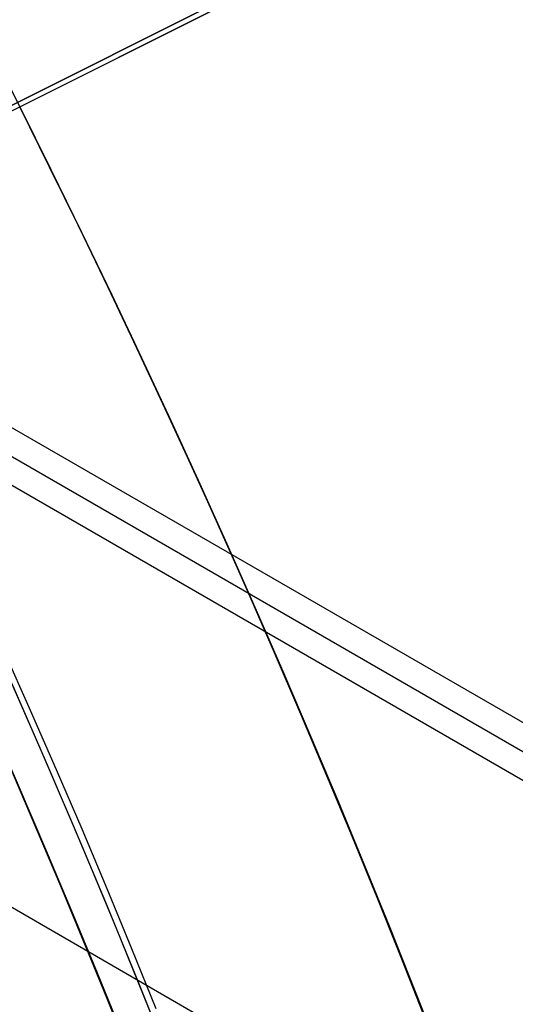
# Model space of a CAD drawing. Extents: x 19329 to 20306, y -2029 to -1182.
# Tile 59 of 66: x 19884.84 to 19888.28, y -1684.4 to -1677.57. Entities that reach past the tile are written whole.
import ezdxf

# ---------------------------------------------------------------- set-up
doc = ezdxf.new("R2010")
doc.units = 0
doc.layers.get('0').update_dxf_attribs({"linetype": 'CONTINUOUS'})
doc.layers.add('COLOR', color=7, linetype='CONTINUOUS')
doc.layers.add('LUZ', color=7, linetype='CONTINUOUS')

msp = doc.modelspace()

# ---------------------------------------------------------------- linework, layer by layer
for p, q in [((20301.90873039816, -1921.228616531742, 52.33709039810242), (19874.10121660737, -1674.233833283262, 52.33709039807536)), ((19874.01420411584, -1674.384543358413, 51.58330531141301), (20301.82171789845, -1921.379326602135, 51.58330531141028)), ((20301.73470539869, -1921.53003667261, 50.82952022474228), (19873.92719162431, -1674.535253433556, 50.82952022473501)), ((19872.65916604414, -1676.731538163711, 51.18267158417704), (20304.71823033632, -1926.180955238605, 51.18267158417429))]:
    msp.add_line(p, q)
msp.add_lwpolyline([(19885.78436282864, -1684.434782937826), (19885.61524015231, -1684.018328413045), (19885.44343013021, -1683.602935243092), (19885.26893303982, -1683.188620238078), (19885.09174915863, -1682.775400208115), (19884.91187876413, -1682.363291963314), (19884.72932213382, -1681.952312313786), (19884.54407954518, -1681.542478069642), (19884.35615127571, -1681.133806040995), (19884.1655376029, -1680.726313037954), (19883.97223880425, -1680.320015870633), (19883.77625515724, -1679.914931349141), (19883.57758693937, -1679.51107628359), (19883.37623442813, -1679.108467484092), (19883.17219790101, -1678.707121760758), (19882.96547763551, -1678.307055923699), (19882.75607390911, -1677.908286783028), (19882.54398699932, -1677.510831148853), (19882.32921718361, -1677.114705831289), (19882.11176473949, -1676.719927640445), (19881.89162994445, -1676.326513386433), (19881.66881307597, -1675.934479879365), (19881.44331441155, -1675.543843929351), (19881.21513422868, -1675.154622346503)])
at = {"extrusion": (0.1124755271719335, 0.194813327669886, 0.9743700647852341)}
msp.add_lwpolyline([(-18054.37167406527, -8257.823916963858), (-18054.88222366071, -8257.51494856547), (-18055.39076947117, -8257.201283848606), (-18055.89725107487, -8256.882941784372), (-18056.4016082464, -8256.559942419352), (-18056.90378097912, -8256.232306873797), (-18057.40370950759, -8255.900057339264), (-18057.90133433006, -8255.563217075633), (-18058.39659623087, -8255.221810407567), (-18058.88943630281, -8254.87586272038), (-18059.37979596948, -8254.525400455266), (-18059.86761700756, -8254.170451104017), (-18060.35284156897, -8253.811043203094), (-18060.83541220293, -8253.447206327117), (-18061.31527187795, -8253.07897108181), (-18061.79236400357, -8252.706369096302), (-18062.26663245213, -8252.3294330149), (-18062.73802158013, -8251.948196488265), (-18063.2064762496, -8251.562694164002), (-18063.67194184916, -8251.172961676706), (-18064.13436431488, -8250.779035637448), (-18064.59369015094, -8250.380953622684), (-18065.04986644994, -8249.978754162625), (-18065.50284091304, -8249.572476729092), (-18065.95256186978, -8249.16216172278), (-18066.39897829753, -8248.747850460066), (-18066.84203984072, -8248.32958515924), (-18067.28169682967, -8247.90740892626), (-18067.71790029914, -8247.481365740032), (-18068.1506020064, -8247.051500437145), (-18068.57975444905, -8246.617858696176), (-18069.00531088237, -8246.180487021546), (-18069.42722533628, -8245.73943272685), (-18069.84545263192, -8245.294743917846), (-18070.25994839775, -8244.846469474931), (-18070.67066908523, -8244.394659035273), (-18071.07757198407, -8243.939362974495), (-18071.48061523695, -8243.480632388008), (-18071.87975785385, -8243.018519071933), (-18072.27495972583, -8242.55307550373), (-18072.66618163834, -8242.084354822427), (-18073.05338528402, -8241.61241080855), (-18073.436533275, -8241.137297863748), (-18073.81558915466, -8240.659070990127), (-18074.19051740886, -8240.177785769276), (-18074.56128347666, -8239.693498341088), (-18074.9278537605, -8239.206265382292), (-18075.29019563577, -8238.716144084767), (-18075.64827745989, -8238.223192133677), (-18076.00206858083, -8237.727467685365), (-18076.35153934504, -8237.229029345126), (-18076.69666110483, -8236.727936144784), (-18077.03740622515, -8236.224247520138), (-18077.37374808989, -8235.718023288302), (-18077.70566110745, -8235.209323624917), (-18078.03312071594, -8234.698209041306), (-18078.35610338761, -8234.184740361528), (-18078.67458663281, -8233.668978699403), (-18078.98854900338, -8233.150985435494), (-18079.29797009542, -8232.630822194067), (-18079.60283055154, -8232.108550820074), (-18079.90311206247, -8231.584233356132), (-18080.19879736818, -8231.057932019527), (-18080.48987025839, -8230.529709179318), (-18080.77631557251, -8229.999627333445), (-18081.05811919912, -8229.467749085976), (-18081.33526807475, -8228.934137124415), (-18081.60775018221, -8228.398854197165), (-18081.87555454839, -8227.861963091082), (-18082.1386712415, -8227.323526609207), (-18082.39709136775, -8226.783607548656), (-18082.65080706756, -8226.242268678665), (-18082.89981151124, -8225.699572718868), (-18083.14409889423, -8225.15558231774), (-18083.38366443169, -8224.61036003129), (-18083.61850435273, -8224.063968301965), (-18083.8486158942, -8223.51646943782), (-18084.07399729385, -8222.967925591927), (-18084.29464778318, -8222.418398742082), (-18084.51056757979, -8221.867950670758), (-18084.7217578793, -8221.316642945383), (-18084.92822084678, -8220.764536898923), (-18085.1299596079, -8220.211693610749), (-18085.32697823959, -8219.658173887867), (-18085.51928176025, -8219.104038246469), (-18085.70687611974, -8218.549346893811), (-18085.88976818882, -8217.994159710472), (-18086.06796574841, -8217.438536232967), (-18086.24147747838, -8216.882535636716), (-18086.41031294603, -8216.326216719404), (-18086.57448259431, -8215.769637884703), (-18086.73399772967, -8215.212857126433), (-18086.88887050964, -8214.655932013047), (-18087.03911393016, -8214.098919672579), (-18087.1847418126, -8213.541876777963), (-18087.32576879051, -8212.984859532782), (-18087.46221029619, -8212.427923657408), (-18087.59408254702, -8211.871124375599), (-18087.72140253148, -8211.314516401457), (-18087.84418799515, -8210.758153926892), (-18087.96245742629, -8210.202090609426), (-18088.07623004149, -8209.646379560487), (-18088.18552577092, -8209.091073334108), (-18088.29036524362, -8208.536223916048), (-18088.39076977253, -8207.981882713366), (-18088.48676133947, -8207.428100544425), (-18088.57836257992, -8206.874927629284), (-18088.66559676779, -8206.322413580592), (-18088.74848780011, -8205.77060739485), (-18088.82706018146, -8205.21955744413), (-18088.90133900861, -8204.669311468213), (-18088.97134995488, -8204.119916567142), (-18089.03711925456, -8203.571419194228), (-18089.09867368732, -8203.023865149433), (-18089.15604056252, -8202.477299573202), (-18089.20924770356, -8201.931766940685), (-18089.25832343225, -8201.387311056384), (-18089.30329655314, -8200.843975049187), (-18089.34419633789, -8200.301801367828), (-18089.38105250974, -8199.76083177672), (-18089.41389522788, -8199.221107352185), (-18089.44275507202, -8198.682668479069), (-18089.46766302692, -8198.14555484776), (-18089.48865046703, -8197.609805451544), (-18089.50574914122, -8197.075458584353), (-18089.51899115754, -8196.542551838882), (-18089.52840896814, -8196.011122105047), (-18089.53403535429, -8195.481205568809), (-18089.5359034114, -8194.952837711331), (-18089.53410419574, -8194.434296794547), (-18089.52868554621, -8193.914263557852), (-18089.51961616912, -8193.392771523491), (-18089.50686506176, -8192.869854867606), (-18089.49040152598, -8192.3455484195), (-18089.4701951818, -8191.819887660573), (-18089.4462159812, -8191.29290872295), (-18089.41843422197, -8190.764648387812), (-18089.38682056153, -8190.235144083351), (-18089.35134603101, -8189.704433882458), (-18089.31198204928, -8189.172556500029), (-18089.26870043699, -8188.63955128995), (-18089.22147343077, -8188.105458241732), (-18089.17027369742, -8187.570317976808), (-18089.11507434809, -8187.034171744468), (-18089.05584895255, -8186.497061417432), (-18088.99257155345, -8185.95902948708), (-18088.92521668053, -8185.4201190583), (-18088.85375936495, -8184.880373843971), (-18088.77817515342, -8184.339838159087), (-18088.69844012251, -8183.798556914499), (-18088.61453089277, -8183.256575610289), (-18088.52642464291, -8182.713940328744), (-18088.43409912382, -8182.170697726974), (-18088.33753267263, -8181.62689502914), (-18088.23670422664, -8181.082580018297), (-18088.13159333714, -8180.537801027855), (-18088.02218018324, -8179.992606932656), (-18087.90844558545, -8179.447047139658), (-18087.79037101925, -8178.901171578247), (-18087.66793862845, -8178.355030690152), (-18087.54113123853, -8177.808675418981), (-18087.40993236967, -8177.262157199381), (-18087.27432624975, -8176.715527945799), (-18087.1342978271, -8176.168840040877), (-18086.9898327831, -8175.622146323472), (-18086.84091754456, -8175.075500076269), (-18086.68753929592, -8174.528955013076), (-18086.52968599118, -8173.982565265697), (-18086.3673463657, -8173.436385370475), (-18086.20050994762, -8172.890470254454), (-18086.02916706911, -8172.344875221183), (-18085.85330887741, -8171.799655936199), (-18085.67292734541, -8171.254868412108), (-18085.48801528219, -8170.710568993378), (-18085.29856634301, -8170.166814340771), (-18085.10457503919, -8169.623661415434), (-18084.90603674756, -8169.081167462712), (-18084.70294771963, -8168.539389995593), (-18084.49530509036, -8167.998386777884), (-18084.28310688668, -8167.458215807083), (-18084.06635203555, -8166.918935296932), (-18083.84504037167, -8166.380603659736), (-18083.61917264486, -8165.843279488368), (-18083.38875052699, -8165.307021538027), (-18083.15377661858, -8164.771888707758), (-18082.91425445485, -8164.237940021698), (-18082.67018851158, -8163.705234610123), (-18082.42158421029, -8163.173831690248), (-18082.16844792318, -8162.643790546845), (-18081.91078697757, -8162.115170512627), (-18081.64860965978, -8161.588030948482), (-18081.38192521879, -8161.062431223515), (-18081.11074386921, -8160.538430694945), (-18080.83507679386, -8160.016088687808), (-18080.55493614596, -8159.495464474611), (-18080.27033505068, -8158.976617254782), (-18079.98128760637, -8158.459606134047), (-18079.68780888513, -8157.944490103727), (-18079.38991493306, -8157.431328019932), (-18079.08762276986, -8156.920178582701), (-18078.78095038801, -8156.41110031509), (-18078.46991675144, -8155.904151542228), (-18078.15454179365, -8155.399390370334), (-18077.83484641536, -8154.896874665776), (-18077.51085248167, -8154.39666203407), (-18077.1825828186, -8153.898809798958), (-18076.85006120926, -8153.403374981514), (-18076.51331238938, -8152.910414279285), (-18076.17236204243, -8152.419984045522), (-18075.82723679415, -8151.932140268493), (-18075.47796420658, -8151.446938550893), (-18075.12457277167, -8150.964434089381), (-18074.76709190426, -8150.484681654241), (-18074.40555193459, -8150.007735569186), (-18074.03998410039, -8149.533649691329), (-18073.67042053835, -8149.062477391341), (-18073.29689427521, -8148.594271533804), (-18072.91943921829, -8148.12908445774), (-18072.53809014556, -8147.666967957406), (-18072.15288269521, -8147.207973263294), (-18071.76385335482, -8146.752151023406), (-18071.37103944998, -8146.29955128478), (-18070.97447913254, -8145.850223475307), (-18070.57421136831, -8145.404216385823), (-18070.1702759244, -8144.961578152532), (-18069.76271335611, -8144.522356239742), (-18069.35156499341, -8144.086597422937), (-18068.93687292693, -8143.654347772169), (-18068.51867999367, -8143.225652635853), (-18068.09702976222, -8142.800556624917), (-18067.67196651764, -8142.379103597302), (-18067.24353524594, -8141.961336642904), (-18066.81178161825, -8141.547298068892), (-18066.37675197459, -8141.137029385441), (-18065.93849330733, -8140.730571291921), (-18065.49705324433, -8140.327963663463), (-18065.05248003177, -8139.929245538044), (-18064.60482251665, -8139.534455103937), (-18064.15413012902, -8139.143629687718), (-18063.70045286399, -8138.756805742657), (-18063.24384126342, -8138.374018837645), (-18062.78434639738, -8137.995303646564), (-18062.32201984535, -8137.620693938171), (-18061.85691367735, -8137.250222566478), (-18061.38908043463, -8136.883921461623), (-18060.91857311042, -8136.521821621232), (-18060.4454451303, -8136.163953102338), (-18059.96975033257, -8135.810345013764), (-18059.49154294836, -8135.461025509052), (-18059.01087758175, -8135.116021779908), (-18058.5278091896, -8134.77536005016), (-18058.04239306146, -8134.439065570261), (-18057.55468479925, -8134.107162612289), (-18057.06474029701, -8133.779674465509), (-18056.57261572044, -8133.456623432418), (-18056.07836748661, -8133.138030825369), (-18055.58205224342, -8132.823916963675)], dxfattribs=at)
at = {"extrusion": (0.1124755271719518, 0.1948133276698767, 0.9743700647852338)}
msp.add_lwpolyline([(-18053.46081628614, -8132.823916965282), (-18053.98188590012, -8133.128708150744), (-18054.50100556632, -8133.438358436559), (-18055.01811201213, -8133.752850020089), (-18055.53314213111, -8134.072163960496), (-18056.04603300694, -8134.396280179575), (-18056.5567219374, -8134.725177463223), (-18057.06514645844, -8135.058833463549), (-18057.5712443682, -8135.397224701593), (-18058.07495375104, -8135.740326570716), (-18058.57621300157, -8136.088113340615), (-18059.07496084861, -8136.440558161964), (-18059.57113637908, -8136.797633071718), (-18060.06467906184, -8137.159308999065), (-18060.55552877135, -8137.525555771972), (-18061.04362581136, -8137.896342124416), (-18061.52891093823, -8138.271635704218), (-18062.01132538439, -8138.651403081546), (-18062.49081088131, -8139.035609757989), (-18062.96730968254, -8139.424220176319), (-18063.44076458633, -8139.817197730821), (-18063.91111895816, -8140.214504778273), (-18064.37831675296, -8140.616102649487), (-18064.84230253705, -8141.021951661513), (-18065.30302150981, -8141.432011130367), (-18065.76041952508, -8141.846239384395), (-18066.21444311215, -8142.264593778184), (-18066.66503949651, -8142.687030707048), (-18067.11215662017, -8143.113505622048), (-18067.55574316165, -8143.543973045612), (-18067.99574855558, -8143.978386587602), (-18068.43212301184, -8144.416698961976), (-18068.86481753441, -8144.858862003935), (-18069.29378393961, -8145.304826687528), (-18069.71897487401, -8145.754543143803), (-18070.1403438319, -8146.207960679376), (-18070.5578451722, -8146.665027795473), (-18070.9714341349, -8147.125692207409), (-18071.38106685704, -8147.589900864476), (-18071.78670038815, -8148.057599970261), (-18072.18829270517, -8148.528735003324), (-18072.58580272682, -8149.003250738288), (-18072.97919032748, -8149.481091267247), (-18073.36841635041, -8149.96220002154), (-18073.7534426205, -8150.446519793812), (-18074.13423195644, -8150.933992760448), (-18074.51074818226, -8151.424560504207), (-18074.88295613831, -8151.918164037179), (-18075.25082169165, -8152.414743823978), (-18075.61431174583, -8152.914239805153), (-18075.97339425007, -8153.416591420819), (-18076.32803820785, -8153.921737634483), (-18076.67821368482, -8154.429616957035), (-18077.0238918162, -8154.940167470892), (-18077.36504481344, -8155.453326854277), (-18077.70164597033, -8155.969032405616), (-18078.03366966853, -8156.487221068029), (-18078.36109138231, -8157.007829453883), (-18078.6838876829, -8157.53079386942), (-18079.00203624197, -8158.056050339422), (-18079.31551583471, -8158.583534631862), (-18079.62430634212, -8159.113182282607), (-18079.92838875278, -8159.644928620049), (-18080.22774516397, -8160.178708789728), (-18080.52235878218, -8160.714457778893), (-18080.81221392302, -8161.252110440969), (-18081.09729601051, -8161.791601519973), (-18081.37759157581, -8162.332865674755), (-18081.65308825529, -8162.875837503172), (-18081.92377478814, -8163.420451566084), (-18082.18964101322, -8163.966642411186), (-18082.45067786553, -8164.514344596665), (-18082.70687737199, -8165.063492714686), (-18082.9582326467, -8165.614021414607), (-18083.20473788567, -8166.165865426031), (-18083.44638836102, -8166.718959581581), (-18083.68318041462, -8167.273238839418), (-18083.91511145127, -8167.828638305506), (-18084.14217993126, -8168.385093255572), (-18084.36438536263, -8168.94253915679), (-18084.58172829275, -8169.500911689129), (-18084.79421029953, -8170.060146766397), (-18085.00183398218, -8170.620180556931), (-18085.20460295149, -8171.180949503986), (-18085.40252181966, -8171.742390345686), (-18085.59559618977, -8172.304440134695), (-18085.78383264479, -8172.867036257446), (-18085.96723873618, -8173.43011645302), (-18086.1458229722, -8173.993618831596), (-18086.31959480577, -8174.557481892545), (-18086.48856462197, -8175.121644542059), (-18086.65274372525, -8175.686046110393), (-18086.8121443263, -8176.250626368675), (-18086.96677952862, -8176.815325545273), (-18087.11666331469, -8177.380084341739), (-18087.26181053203, -8177.944843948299), (-18087.4022368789, -8178.509546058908), (-18087.53795888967, -8179.07413288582), (-18087.66899392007, -8179.638547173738), (-18087.79536013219, -8180.202732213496), (-18087.91707647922, -8180.766631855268), (-18088.03416269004, -8181.330190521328), (-18088.14663925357, -8181.89335321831), (-18088.25452740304, -8182.456065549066), (-18088.3578491, -8183.018273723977), (-18088.45662701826, -8183.579924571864), (-18088.55088452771, -8184.140965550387), (-18088.64064567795, -8184.701344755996), (-18088.72593518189, -8185.261010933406), (-18088.80677839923, -8185.819913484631), (-18088.88320131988, -8186.37800247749), (-18088.95523054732, -8186.935228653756), (-18089.02289328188, -8187.491543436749), (-18089.08621730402, -8188.046898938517), (-18089.14523095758, -8188.601247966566), (-18089.19996313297, -8189.154544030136), (-18089.25044325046, -8189.706741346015), (-18089.29670124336, -8190.257794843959), (-18089.3387675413, -8190.807660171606), (-18089.37667305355, -8191.356293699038), (-18089.41044915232, -8191.903652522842), (-18089.44012765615, -8192.44969446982), (-18089.46574081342, -8192.994378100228), (-18089.48732128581, -8193.537662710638), (-18089.50490213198, -8194.079508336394), (-18089.51851679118, -8194.619875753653), (-18089.5281990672, -8195.158726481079), (-18089.53398311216, -8195.696022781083), (-18089.53590341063, -8196.231727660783), (-18089.53415174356, -8196.743370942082), (-18089.5288765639, -8197.256467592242), (-18089.52004780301, -8197.770985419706), (-18089.50763566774, -8198.286891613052), (-18089.49161065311, -8198.804152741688), (-18089.47194355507, -8199.322734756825), (-18089.44860548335, -8199.842602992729), (-18089.42156787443, -8200.363722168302), (-18089.3908025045, -8200.886056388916), (-18089.35628150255, -8201.409569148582), (-18089.31797736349, -8201.934223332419), (-18089.27586296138, -8202.459981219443), (-18089.22991156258, -8202.986804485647), (-18089.18009683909, -8203.51465420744), (-18089.12639288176, -8204.043490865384), (-18089.06877421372, -8204.573274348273), (-18089.00721580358, -8205.103963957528), (-18088.9416930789, -8205.635518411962), (-18088.87218193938, -8206.167895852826), (-18088.79865877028, -8206.701053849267), (-18088.72110045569, -8207.234949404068), (-18088.63948439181, -8207.769538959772), (-18088.55378850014, -8208.304778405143), (-18088.46399124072, -8208.840623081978), (-18088.37007162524, -8209.377027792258), (-18088.27200923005, -8209.913946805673), (-18088.16978420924, -8210.451333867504), (-18088.06337730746, -8210.989142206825), (-18087.95276987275, -8211.527324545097), (-18087.83794386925, -8212.065833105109), (-18087.71888188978, -8212.60461962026), (-18087.59556716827, -8213.143635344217), (-18087.46798359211, -8213.682831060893), (-18087.33611571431, -8214.222157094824), (-18087.19994876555, -8214.76156332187), (-18087.05946866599, -8215.300999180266), (-18086.91466203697, -8215.840413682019), (-18086.7655162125, -8216.379755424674), (-18086.61201925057, -8216.918972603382), (-18086.45415994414, -8217.458013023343), (-18086.29192783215, -8217.996824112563), (-18086.12531321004, -8218.53535293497), (-18085.9543071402, -8219.073546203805), (-18085.77890146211, -8219.611350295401), (-18085.5990888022, -8220.148711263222), (-18085.41486258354, -8220.685574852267), (-18085.22621703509, -8221.221886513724), (-18085.03314720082, -8221.757591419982), (-18084.83564894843, -8222.292634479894), (-18084.63371897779, -8222.826960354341), (-18084.42735482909, -8223.360513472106), (-18084.21655489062, -8223.893238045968), (-18084.0013184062, -8224.425078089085), (-18083.78164548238, -8224.955977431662), (-18083.5575370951, -8225.48587973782), (-18083.32899509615, -8226.014728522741), (-18083.09602221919, -8226.542467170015), (-18082.85862208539, -8227.069038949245), (-18082.61679920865, -8227.594387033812), (-18082.37055900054, -8228.118454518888), (-18082.11990777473, -8228.641184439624), (-18081.86485275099, -8229.162519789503), (-18081.60540205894, -8229.682403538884), (-18081.34156474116, -8230.200778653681), (-18081.07335075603, -8230.717588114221), (-18080.80077098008, -8231.232774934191), (-18080.52383720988, -8231.746282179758), (-18080.24256216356, -8232.258052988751), (-18079.95695948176, -8232.768030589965), (-18079.66704372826, -8233.276158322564), (-18079.37283039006, -8233.782379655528), (-18079.07433587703, -8234.286638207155), (-18078.7715775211, -8234.788877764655), (-18078.46457357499, -8235.289042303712), (-18078.15334321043, -8235.787076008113), (-18077.83790651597, -8236.282923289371), (-18077.51828449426, -8236.776528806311), (-18077.19449905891, -8237.267837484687), (-18076.86657303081, -8237.756794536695), (-18076.53453013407, -8238.243345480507), (-18076.1983949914, -8238.727436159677), (-18075.85819311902, -8239.209012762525), (-18075.51395092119, -8239.688021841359), (-18075.16569568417, -8240.16441033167), (-18074.81345556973, -8240.638125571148), (-18074.45725960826, -8241.10911531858), (-18074.09713769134, -8241.577327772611), (-18073.73312056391, -8242.042711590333), (-18073.36523981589, -8242.505215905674), (-18072.99352787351, -8242.964790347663), (-18072.61801799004, -8243.421385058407), (-18072.23874423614, -8243.874950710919), (-18071.85574148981, -8244.325438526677), (-18071.46904542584, -8244.77280029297), (-18071.07869250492, -8245.216988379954), (-18070.68471996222, -8245.657955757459), (-18070.28716579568, -8246.095656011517), (-18069.88606875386, -8246.530043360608), (-18069.48146832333, -8246.961072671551), (-18069.0734047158, -8247.38869947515), (-18068.66191885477, -8247.812879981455), (-18068.24705236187, -8248.23357109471), (-18067.82884754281, -8248.650730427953), (-18067.40734737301, -8249.06431631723), (-18066.9825954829, -8249.474287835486), (-18066.55463614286, -8249.880604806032), (-18066.12351424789, -8250.283227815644), (-18065.68927530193, -8250.682118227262), (-18065.25196540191, -8251.077238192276), (-18064.81163122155, -8251.468550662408), (-18064.36831999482, -8251.85601940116), (-18063.92207949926, -8252.239608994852), (-18063.47295803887, -8252.619284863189), (-18063.02100442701, -8252.995013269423), (-18062.56626796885, -8253.366761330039), (-18062.1087984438, -8253.734497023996), (-18061.6486460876, -8254.098189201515), (-18061.18586157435, -8254.457807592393), (-18060.72049599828, -8254.813322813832), (-18060.25260085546, -8255.164706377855), (-18059.78222802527, -8255.511930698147), (-18059.30942975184, -8255.85496909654), (-18058.83425862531, -8256.193795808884), (-18058.35676756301, -8256.528385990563), (-18057.8770097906, -8256.858715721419), (-18057.39503882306, -8257.18476201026), (-18056.91090844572, -8257.50650279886), (-18056.42467269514, -8257.82391696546)], dxfattribs=at)
at = {"extrusion": (0.1124755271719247, 0.1948133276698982, 0.9743700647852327)}
msp.add_lwpolyline([(-18059.82186219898, -8132.823916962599), (-18060.29727702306, -8133.159034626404), (-18060.77044049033, -8133.498225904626), (-18061.24130344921, -8133.84146741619), (-18061.70981704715, -8134.18873495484), (-18062.1759327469, -8134.540003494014), (-18062.63960234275, -8134.895247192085), (-18063.10077797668, -8135.254439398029), (-18063.55941215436, -8135.617552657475), (-18064.01545776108, -8135.984558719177), (-18064.4688680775, -8136.355428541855), (-18064.91959679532, -8136.730132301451), (-18065.36759803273, -8137.108639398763), (-18065.81282634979, -8137.490918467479), (-18066.25523676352, -8137.876937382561), (-18066.69478476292, -8138.266663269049), (-18067.13142632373, -8138.660062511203), (-18067.56511792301, -8139.057100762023), (-18067.9958165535, -8139.457742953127), (-18068.42347973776, -8139.861953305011), (-18068.84806554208, -8140.269695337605), (-18069.26953259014, -8140.680931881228), (-18069.68784007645, -8141.09562508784), (-18070.10294777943, -8141.513736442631), (-18070.5148160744, -8141.93522677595), (-18070.92340594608, -8142.360056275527), (-18071.328679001, -8142.788184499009), (-18071.73059747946, -8143.219570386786), (-18072.12912426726, -8143.654172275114), (-18072.52422290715, -8144.091947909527), (-18072.91585760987, -8144.532854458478), (-18073.30399326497, -8144.976848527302), (-18073.68859545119, -8145.423886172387), (-18074.06963044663, -8145.873922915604), (-18074.44706523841, -8146.326913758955), (-18074.8208675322, -8146.782813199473), (-18075.19100576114, -8147.241575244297), (-18075.55744909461, -8147.703153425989), (-18075.92016744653, -8148.167500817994), (-18076.27913148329, -8148.634570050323), (-18076.6343126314, -8149.104313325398), (-18076.98568308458, -8149.576682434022), (-18077.33321581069, -8150.051628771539), (-18077.67688455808, -8150.529103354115), (-18078.01666386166, -8151.009056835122), (-18078.35252904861, -8151.491439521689), (-18078.68445624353, -8151.976201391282), (-18079.01242237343, -8152.463292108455), (-18079.33640517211, -8152.95266104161), (-18079.65638318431, -8153.444257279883), (-18079.9723357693, -8153.938029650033), (-18080.28424310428, -8154.433926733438), (-18080.59208618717, -8154.931896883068), (-18080.89584683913, -8155.431888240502), (-18081.19550770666, -8155.933848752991), (-18081.49105226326, -8156.437726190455), (-18081.78246481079, -8156.943468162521), (-18082.06973048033, -8157.451022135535), (-18082.35283523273, -8157.960335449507), (-18082.63176585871, -8158.47135533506), (-18082.90650997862, -8158.984028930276), (-18083.17705604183, -8159.498303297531), (-18083.44339332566, -8160.014125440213), (-18083.70551193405, -8160.531442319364), (-18083.96340279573, -8161.050200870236), (-18084.21705766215, -8161.570348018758), (-18084.46646910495, -8162.091830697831), (-18084.71163051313, -8162.614595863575), (-18084.95253608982, -8163.138590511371), (-18085.18918084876, -8163.663761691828), (-18085.42156061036, -8164.19005652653), (-18085.64967199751, -8164.717422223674), (-18085.87351243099, -8165.245806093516), (-18086.09308012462, -8165.775155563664), (-18086.30837407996, -8166.30541819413), (-18086.51939408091, -8166.836541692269), (-18086.72614068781, -8167.368473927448), (-18086.92861523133, -8167.901162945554), (-18087.12681980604, -8168.434556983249), (-18087.32075726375, -8168.968604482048), (-18087.51043120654, -8169.503254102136), (-18087.69584597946, -8170.038454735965), (-18087.87700666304, -8170.574155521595), (-18088.05391906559, -8171.110305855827), (-18088.2265897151, -8171.646855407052), (-18088.39502585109, -8172.183754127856), (-18088.55923541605, -8172.720952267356), (-18088.71922704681, -8173.258400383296), (-18088.87501006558, -8173.796049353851), (-18089.0265944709, -8174.333850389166), (-18089.17399092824, -8174.871755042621), (-18089.3172107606, -8175.409715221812), (-18089.45626593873, -8175.947683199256), (-18089.59116907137, -8176.485611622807), (-18089.72193339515, -8177.023453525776), (-18089.84857276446, -8177.561162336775), (-18089.97110164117, -8178.098691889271), (-18090.08953508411, -8178.635996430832), (-18090.20388873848, -8179.173030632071), (-18090.31417882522, -8179.709749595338), (-18090.4204221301, -8180.246108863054), (-18090.52263599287, -8180.782064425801), (-18090.62083829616, -8181.317572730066), (-18090.71504745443, -8181.852590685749), (-18090.80528240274, -8182.387075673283), (-18090.89156258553, -8182.920985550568), (-18090.97390794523, -8183.454278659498), (-18091.05233891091, -8183.986913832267), (-18091.12687638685, -8184.51885039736), (-18091.19754174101, -8185.050048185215), (-18091.26435679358, -8185.580467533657), (-18091.32734380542, -8186.11006929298), (-18091.38652546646, -8186.638814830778), (-18091.44192488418, -8187.166666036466), (-18091.49356557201, -8187.693585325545), (-18091.54147143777, -8188.219535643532), (-18091.58566677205, -8188.744480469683), (-18091.62617623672, -8189.268383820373), (-18091.66302485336, -8189.791210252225), (-18091.69623799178, -8190.312924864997), (-18091.7258413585, -8190.833493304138), (-18091.75186098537, -8191.352881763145), (-18091.77432321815, -8191.871056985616), (-18091.79325470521, -8192.38798626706), (-18091.80868238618, -8192.903637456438), (-18091.82063348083, -8193.417978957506), (-18091.82913547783, -8193.930979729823), (-18091.83421612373, -8194.442609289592), (-18091.83590341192, -8194.95283771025), (-18091.83415593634, -8195.472086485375), (-18091.8288937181, -8195.992785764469), (-18091.82008726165, -8196.514903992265), (-18091.80770733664, -8197.038409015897), (-18091.79172498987, -8197.563268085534), (-18091.77211155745, -8198.089447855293), (-18091.74883867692, -8198.616914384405), (-18091.72187829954, -8199.145633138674), (-18091.6912027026, -8199.675568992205), (-18091.6567845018, -8200.206686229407), (-18091.61859666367, -8200.738948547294), (-18091.57661251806, -8201.272319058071), (-18091.53080577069, -8201.806760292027), (-18091.48115051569, -8202.342234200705), (-18091.42762124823, -8202.878702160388), (-18091.37019287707, -8203.416124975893), (-18091.30884073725, -8203.954462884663), (-18091.24354060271, -8204.49367556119), (-18091.17426869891, -8205.033722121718), (-18091.10100171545, -8205.574561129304), (-18091.02371681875, -8206.116150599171), (-18090.94239166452, -8206.658448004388), (-18090.85700441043, -8207.20141028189), (-18090.76753372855, -8207.744993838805), (-18090.67395881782, -8208.289154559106), (-18090.57625941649, -8208.833847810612), (-18090.47441581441, -8209.37902845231), (-18090.36840886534, -8209.924650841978), (-18090.25821999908, -8210.470668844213), (-18090.14383123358, -8211.017035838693), (-18090.02522518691, -8211.563704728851), (-18089.90238508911, -8212.11062795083), (-18089.77529479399, -8212.65775748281), (-18089.64393879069, -8213.205044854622), (-18089.50830221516, -8213.752441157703), (-18089.36837086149, -8214.299897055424), (-18089.22413119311, -8214.847362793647), (-18089.07557035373, -8215.39478821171), (-18088.92267617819, -8215.942122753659), (-18088.7654372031, -8216.489315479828), (-18088.60384267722, -8217.03631507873), (-18088.43788257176, -8217.583069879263), (-18088.26754759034, -8218.129527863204), (-18088.09282917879, -8218.67563667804), (-18087.91371953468, -8219.221343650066), (-18087.73021161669, -8219.7665957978), (-18087.54229915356, -8220.311339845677), (-18087.34997665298, -8220.855522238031), (-18087.15323941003, -8221.399089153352), (-18086.95208351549, -8221.941986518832), (-18086.74650586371, -8222.484160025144), (-18086.53650416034, -8223.025555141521), (-18086.32207692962, -8223.566117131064), (-18086.10322352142, -8224.105791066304), (-18085.87994411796, -8224.64452184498), (-18085.65223974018, -8225.182254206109), (-18085.42011225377, -8225.718932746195), (-18085.18356437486, -8226.254501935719), (-18084.9425996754, -8226.788906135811), (-18084.69722258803, -8227.322089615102), (-18084.44743841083, -8227.853996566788), (-18084.19325331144, -8228.384571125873), (-18083.93467433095, -8228.913757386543), (-18083.67170938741, -8229.441499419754), (-18083.40436727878, -8229.967741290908), (-18083.13265768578, -8230.492427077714), (-18082.85659117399, -8231.015500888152), (-18082.57617919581, -8231.536906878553), (-18082.2914340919, -8232.056589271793), (-18082.00236909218, -8232.574492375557), (-18081.70899831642, -8233.090560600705), (-18081.4113367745, -8233.60473847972), (-18081.1094003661, -8234.11697068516), (-18080.80320588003, -8234.627202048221), (-18080.49277099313, -8235.135377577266), (-18080.17811426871, -8235.641442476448), (-18079.8592551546, -8236.14534216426), (-18079.53621398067, -8236.647022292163), (-18079.20901195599, -8237.14642876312), (-18078.87767116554, -8237.643507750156), (-18078.54221456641, -8238.138205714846), (-18078.20266598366, -8238.63046942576), (-18077.85905010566, -8239.120245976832), (-18077.51139247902, -8239.60748280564), (-18077.15971950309, -8240.09212771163), (-18076.80405842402, -8240.57412887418), (-18076.44443732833, -8241.053434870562), (-18076.08088513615, -8241.529994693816), (-18075.71343159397, -8242.003757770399), (-18075.34210726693, -8242.474673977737), (-18074.96694353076, -8242.942693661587), (-18074.5879725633, -8243.407767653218), (-18074.2052273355, -8243.869847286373), (-18073.81874160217, -8244.32888441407), (-18073.4285498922, -8244.784831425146), (-18073.03468749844, -8245.237641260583), (-18072.6371904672, -8245.687267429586), (-18072.2360955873, -8246.133664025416), (-18071.83144037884, -8246.576785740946), (-18071.42326308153, -8247.016587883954), (-18071.01160264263, -8247.453026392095), (-18070.59649870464, -8247.88605784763), (-18070.17799159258, -8248.315639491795), (-18069.75612230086, -8248.741729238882), (-18069.33093248, -8249.16428568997), (-18068.90246442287, -8249.583268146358), (-18068.47076105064, -8249.998636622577), (-18068.03586589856, -8250.410351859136), (-18067.59782310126, -8250.81837533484), (-18067.1566773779, -8251.222669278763), (-18066.71247401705, -8251.623196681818), (-18066.2652588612, -8252.019921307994), (-18065.81507829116, -8252.412807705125), (-18065.36197921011, -8252.801821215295), (-18064.90600902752, -8253.186927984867), (-18064.44721564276, -8253.568094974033), (-18063.98564742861, -8253.94528996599), (-18063.52135321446, -8254.318481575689), (-18063.05438226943, -8254.687639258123), (-18062.58478428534, -8255.052733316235), (-18062.11260935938, -8255.413734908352), (-18061.6379079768, -8255.77061605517), (-18061.16073099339, -8256.123349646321), (-18060.68112961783, -8256.471909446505), (-18060.19915539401, -8256.816270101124), (-18059.71486018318, -8257.156407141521), (-18059.22829614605, -8257.492296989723), (-18058.73951572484, -8257.823916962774)], dxfattribs=at)
at = {"extrusion": (0.1124755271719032, 0.1948133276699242, 0.9743700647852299)}
msp.add_lwpolyline([(-18060.57947967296, -8257.823916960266), (-18061.04541041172, -8257.486593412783), (-18061.5090698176, -8257.145333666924), (-18061.97041101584, -8256.80016149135), (-18062.42938744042, -8256.451101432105), (-18062.88595284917, -8256.098178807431), (-18063.34006133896, -8255.741419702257), (-18063.79166736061, -8255.380850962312), (-18064.24072573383, -8255.01650018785), (-18064.68719166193, -8254.648395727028), (-18065.13102074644, -8254.27656666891), (-18065.57216900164, -8253.901042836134), (-18066.01059286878, -8253.521854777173), (-18066.44624923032, -8253.139033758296), (-18066.8790954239, -8252.752611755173), (-18067.30908925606, -8252.362621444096), (-18067.73618901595, -8251.969096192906), (-18068.16035348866, -8251.572070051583), (-18068.58154196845, -8251.171577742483), (-18068.99971427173, -8250.767654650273), (-18069.41483074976, -8250.360336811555), (-18069.8268523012, -8249.949660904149), (-18070.23574038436, -8249.535664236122), (-18070.64145702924, -8249.118384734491), (-18071.04396484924, -8248.697860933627), (-18071.44322705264, -8248.274131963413), (-18071.83920745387, -8247.847237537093), (-18072.23187048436, -8247.417217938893), (-18072.62118120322, -8246.984114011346), (-18073.00710530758, -8246.547967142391), (-18073.38960914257, -8246.108819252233), (-18073.76865971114, -8245.666712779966), (-18074.14422468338, -8245.221690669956), (-18074.51627240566, -8244.77379635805), (-18074.88477190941, -8244.323073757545), (-18075.24969291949, -8243.869567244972), (-18075.61100586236, -8243.413321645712), (-18075.9686818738, -8242.954382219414), (-18076.32269280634, -8242.492794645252), (-18076.67301123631, -8242.028605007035), (-18077.01961047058, -8241.561859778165), (-18077.36246455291, -8241.092605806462), (-18077.70154826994, -8240.620890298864), (-18078.03683715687, -8240.146760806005), (-18078.36830750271, -8239.670265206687), (-18078.69593635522, -8239.191451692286), (-18079.01970152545, -8238.710368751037), (-18079.33958159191, -8238.227065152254), (-18079.65555590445, -8237.741589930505), (-18079.96760458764, -8237.253992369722), (-18080.27570854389, -8236.764321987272), (-18080.57984945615, -8236.272628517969), (-18080.88000979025, -8235.778961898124), (-18081.1761727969, -8235.283372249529), (-18081.46832251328, -8234.78590986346), (-18081.75644376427, -8234.286625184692), (-18082.04052216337, -8233.785568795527), (-18082.32054411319, -8233.282791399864), (-18082.59649680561, -8232.778343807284), (-18082.86836822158, -8232.272276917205), (-18083.13614713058, -8231.764641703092), (-18083.39982308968, -8231.255489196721), (-18083.65938644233, -8230.744870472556), (-18083.91482831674, -8230.232836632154), (-18084.16614062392, -8229.719438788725), (-18084.4133160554, -8229.204728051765), (-18084.65634808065, -8228.6887555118), (-18084.89523094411, -8228.17157222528), (-18085.12995966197, -8227.653229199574), (-18085.36053001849, -8227.133777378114), (-18085.58693856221, -8226.613267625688), (-18085.80918260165, -8226.091750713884), (-18086.0272602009, -8225.569277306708), (-18086.24117017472, -8225.045897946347), (-18086.45091208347, -8224.521663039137), (-18086.65648622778, -8223.996622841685), (-18086.85789364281, -8223.470827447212), (-18087.05513609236, -8222.944326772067), (-18087.24821606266, -8222.417170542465), (-18087.43713675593, -8221.889408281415), (-18087.62190208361, -8221.361089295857), (-18087.80251665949, -8220.832262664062), (-18087.97898579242, -8220.302977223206), (-18088.15131547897, -8219.773281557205), (-18088.31951239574, -8219.24322398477), (-18088.48358389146, -8218.712852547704), (-18088.64353797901, -8218.182214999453), (-18088.79938332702, -8217.651358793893), (-18088.95112925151, -8217.12033107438), (-18089.09878570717, -8216.58917866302), (-18089.24236327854, -8216.057948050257), (-18089.381873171, -8215.52668538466), (-18089.51732720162, -8214.99543646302), (-18089.64873778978, -8214.464246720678), (-18089.77611794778, -8213.933161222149), (-18089.89948127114, -8213.402224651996), (-18090.0188419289, -8212.87148130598), (-18090.13421465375, -8212.340975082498), (-18090.24561473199, -8211.81074947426), (-18090.35305799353, -8211.280847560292), (-18090.45656080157, -8210.751311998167), (-18090.55614004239, -8210.222185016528), (-18090.65181311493, -8209.693508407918), (-18090.74359792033, -8209.165323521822), (-18090.8315128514, -8208.637671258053), (-18090.91557678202, -8208.110592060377), (-18090.99580905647, -8207.584125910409), (-18091.07222947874, -8207.058312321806), (-18091.14485830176, -8206.53319033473), (-18091.21371621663, -8206.008798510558), (-18091.27882434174, -8205.485174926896), (-18091.34020421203, -8204.962357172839), (-18091.39787776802, -8204.440382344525), (-18091.45186734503, -8203.919287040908), (-18091.50219566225, -8203.399107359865), (-18091.54888581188, -8202.879878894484), (-18091.59196124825, -8202.361636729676), (-18091.63144577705, -8201.84441543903), (-18091.6673635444, -8201.328249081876), (-18091.69973902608, -8200.81317120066), (-18091.72859701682, -8200.299214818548), (-18091.75396261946, -8199.786412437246), (-18091.77586123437, -8199.27479603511), (-18091.79431854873, -8198.764397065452), (-18091.80936052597, -8198.25524645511), (-18091.82101339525, -8197.74737460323), (-18091.82930364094, -8197.240811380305), (-18091.83425799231, -8196.735586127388), (-18091.8359034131, -8196.231727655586), (-18091.83411061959, -8195.705789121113), (-18091.82871167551, -8195.178362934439), (-18091.81967593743, -8194.649481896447), (-18091.80697304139, -8194.119179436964), (-18091.79057291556, -8193.587489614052), (-18091.77044579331, -8193.054447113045), (-18091.74656222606, -8192.520087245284), (-18091.71889309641, -8191.984445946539), (-18091.68740963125, -8191.447559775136), (-18091.65208341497, -8190.909465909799), (-18091.61288640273, -8190.370202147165), (-18091.56979093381, -8189.829806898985), (-18091.52276974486, -8189.288319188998), (-18091.47179598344, -8188.745778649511), (-18091.41684322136, -8188.202225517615), (-18091.35788546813, -8187.657700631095), (-18091.29489718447, -8187.112245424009), (-18091.22785329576, -8186.565901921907), (-18091.15672920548, -8186.018712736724), (-18091.08150080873, -8185.47072106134), (-18091.00214450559, -8184.921970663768), (-18090.91863721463, -8184.372505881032), (-18090.83095638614, -8183.822371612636), (-18090.73908001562, -8183.27161331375), (-18090.6429866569, -8182.72027698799), (-18090.54265543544, -8182.168409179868), (-18090.4380660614, -8181.616056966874), (-18090.32919884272, -8181.06326795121), (-18090.21603469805, -8180.510090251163), (-18090.09855516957, -8179.956572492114), (-18089.97674243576, -8179.402763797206), (-18089.85057932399, -8178.84871377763), (-18089.72004932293, -8178.294472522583), (-18089.58513659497, -8177.740090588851), (-18089.44582598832, -8177.185618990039), (-18089.302103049, -8176.631109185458), (-18089.1539540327, -8176.076613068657), (-18089.0013659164, -8175.522182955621), (-18088.84432640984, -8174.967871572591), (-18088.68282396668, -8174.413732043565), (-18088.51684779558, -8173.859817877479), (-18088.34638787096, -8173.306182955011), (-18088.17143494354, -8172.752881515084), (-18087.99198055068, -8172.199968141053), (-18087.80801702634, -8171.647497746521), (-18087.61953751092, -8171.095525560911), (-18087.42653596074, -8170.544107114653), (-18087.22900715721, -8169.99329822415), (-18087.02694671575, -8169.44315497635), (-18086.82035109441, -8168.893733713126), (-18086.60921760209, -8168.345091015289), (-18086.39354440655, -8167.797283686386), (-18086.17333054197, -8167.250368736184), (-18085.94857591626, -8166.704403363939), (-18085.71928131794, -8166.159444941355), (-18085.4854484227, -8165.615550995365), (-18085.24707979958, -8165.07277919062), (-18085.00417891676, -8164.531187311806), (-18084.756750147, -8163.990833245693), (-18084.5047987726, -8163.451774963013), (-18084.24833099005, -8162.914070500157), (-18083.98735391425, -8162.377777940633), (-18083.72187558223, -8161.842955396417), (-18083.45190495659, -8161.309660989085), (-18083.17745192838, -8160.777952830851), (-18082.89852731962, -8160.247889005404), (-18082.61514288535, -8159.719527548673), (-18082.32731131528, -8159.192926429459), (-18082.03504623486, -8158.66814352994), (-18081.73836220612, -8158.145236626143), (-18081.43727472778, -8157.62426336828), (-18081.13180023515, -8157.105281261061), (-18080.82195609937, -8156.588347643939), (-18080.50776062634, -8156.073519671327), (-18080.18923305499, -8155.56085429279), (-18079.86639355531, -8155.050408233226), (-18079.5392632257, -8154.542237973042), (-18079.20786408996, -8154.036399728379), (-18078.87221909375, -8153.532949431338), (-18078.53235210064, -8153.03194271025), (-18078.18828788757, -8152.533434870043), (-18077.84005213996, -8152.037480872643), (-18077.48767144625, -8151.544135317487), (-18077.13117329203, -8151.05345242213), (-18076.77058605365, -8150.565486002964), (-18076.40593899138, -8150.080289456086), (-18076.03726224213, -8149.597915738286), (-18075.66458681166, -8149.11841734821), (-18075.28794456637, -8148.641846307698), (-18074.90736822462, -8148.168254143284), (-18074.52289134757, -8147.697691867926), (-18074.13454832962, -8147.23020996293), (-18073.74237438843, -8146.765858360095), (-18073.3464055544, -8146.304686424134), (-18072.94667865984, -8145.846742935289), (-18072.54323132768, -8145.392076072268), (-18072.1361019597, -8144.940733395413), (-18071.72532972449, -8144.492761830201), (-18071.31095454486, -8144.048207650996), (-18070.89301708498, -8143.607116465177), (-18070.47155873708, -8143.169533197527), (-18070.0466216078, -8142.735502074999), (-18069.61824850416, -8142.305066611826), (-18069.18648291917, -8141.878269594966), (-18068.75136901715, -8141.45515306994), (-18068.31295161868, -8141.035758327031), (-18067.87127618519, -8140.620125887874), (-18067.42638880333, -8140.208295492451), (-18066.97833616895, -8139.80030608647), (-18066.52716557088, -8139.396195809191), (-18066.07292487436, -8138.996001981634), (-18065.61566250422, -8138.599761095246), (-18065.1554274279, -8138.20750880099), (-18064.69226913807, -8137.819279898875), (-18064.22623763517, -8137.435108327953), (-18063.75738340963, -8137.055027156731), (-18063.28575742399, -8136.679068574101), (-18062.81141109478, -8136.307263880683), (-18062.33439627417, -8135.939643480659), (-18061.85476523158, -8135.576236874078), (-18061.37257063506, -8135.217072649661), (-18060.88786553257, -8134.862178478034), (-18060.4007033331, -8134.511581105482), (-18059.91113778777, -8134.165306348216), (-18059.41922297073, -8133.823379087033), (-18058.92501326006, -8133.485823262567), (-18058.42856331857, -8133.152661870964), (-18057.9299280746, -8132.823916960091)], dxfattribs=at)
for centre, radius, start, end in [((19817.78530688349, -1711.7758502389, 89.37470231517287), 73.2424557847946, 210.0000000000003, 30.00000000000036), ((19817.78530688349, -1711.7758502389, 68.68735261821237), 73.24245578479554, 331.1712667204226, 30.0000000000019), ((19817.78530686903, -1711.775850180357, 88.63012703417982), 71.44457953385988, 210.0000000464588, 29.9999999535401), ((19817.78530688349, -1711.775850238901, 89.05580518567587), 71.21139006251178, 209.999999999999, 29.99999999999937), ((19817.78530688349, -1711.7758502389, 67.93735261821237), 70.94245578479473, 333.8364589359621, 30.00000000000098)]:
    msp.add_arc(centre, radius, start, end)
at = {"extrusion": (0, 0, -1)}
for centre, radius, start, end in [((-19817.78530688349, -1711.7758502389, -89.37470231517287), 70.94245578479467, 149.9999999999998, 329.9999999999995), ((-19817.78530688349, -1711.7758502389, -46.50000292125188), 70.94245578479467, 149.9999999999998, 329.9999999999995), ((-19817.78530688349, -1711.7758502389, -259.6250029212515), 65.00000000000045, 150.0000000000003, 329.9999999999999), ((-19817.78530688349, -1711.7758502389, -259.6250029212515), 64, 149.9999999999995, 329.9999999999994)]:
    msp.add_arc(centre, radius, start, end, dxfattribs=at)
at = {"layer": 'COLOR'}
for p, q in [((19884.83608097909, -1678.17237568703, 22.44590218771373), (19954.02540840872, -1643.497112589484, -10.54089386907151)), ((19950.99283771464, -1645.016930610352, -11.26917579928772), (19872.40178248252, -1684.404009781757, 26.2000005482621))]:
    msp.add_line(p, q, dxfattribs=at)
at = {"layer": 'COLOR', "extrusion": (0, 0, -1)}
for centre, radius, start, end in [((-19817.78531401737, -1711.775867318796, 10.54089386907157), 152.392098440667, 333.3815781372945, 153.3815781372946), ((-19817.78531401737, -1711.775867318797, -43.50000292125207), 74.99999999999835, 63.38157813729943, 243.3815781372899), ((-19817.78531401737, -1711.775867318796, -18.68835025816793), 83.81579491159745, 333.3815781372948, 153.3815781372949), ((-19817.78531401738, -1711.7758673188, -43.50000292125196), 73.00000000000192, 63.38157813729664, 243.3815781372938), ((-19817.78531401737, -1711.775867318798, -33.3991820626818), 72.99999999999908, 63.38157813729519, 243.3815781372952), ((-19817.78531401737, -1711.775867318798, -32.97295255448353), 74.99999999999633, 63.38157813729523, 243.3815781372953), ((-19817.78531401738, -1711.775867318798, -43.50000292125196), 73.00000000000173, 63.38157813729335, 243.3815781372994), ((-19817.78531401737, -1711.775867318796, 10.54089386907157), 152.3920984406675, 153.3815781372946, 333.3815781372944), ((-19817.78531401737, -1711.775867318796, -18.68835025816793), 83.81579491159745, 153.3815781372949, 333.3815781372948)]:
    msp.add_arc(centre, radius, start, end, dxfattribs=at)
at = {"layer": 'COLOR'}
for centre, radius, start, end in [((19817.78531401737, -1711.775867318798, -35.79999945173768), 153, 26.61842186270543, 206.618421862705), ((19817.78531401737, -1711.775867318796, -11.46081713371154), 152.9999999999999, 26.61842186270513, 206.6184218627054), ((19817.78531401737, -1711.775867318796, -23.63040829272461), 153.0000000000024, 26.61842186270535, 206.6184218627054), ((19817.78531401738, -1711.775867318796, -10.90949982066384), 152.8342956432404, 26.61842186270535, 206.6184218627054), ((19817.78531401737, -1711.775867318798, -35.79999945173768), 150, 26.61842186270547, 206.618421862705), ((19817.78531401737, -1711.775867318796, -11.46081713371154), 153, 206.6184218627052, 26.6184218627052), ((19817.78531401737, -1711.775867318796, -35.79999945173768), 153, 206.6184218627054, 26.61842186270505), ((19817.78531401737, -1711.775867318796, -23.63040829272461), 152.9999999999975, 206.6184218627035, 26.61842186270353), ((19817.78531401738, -1711.775867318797, -10.90949982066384), 152.8342956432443, 206.6184218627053, 26.61842186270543), ((19817.78531401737, -1711.775867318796, -35.79999945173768), 150, 206.6184218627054, 26.61842186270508), ((19817.78531401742, -1711.775867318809, 22.44590218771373), 74.99999999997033, 296.6184218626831, 26.61842186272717), ((19817.78531401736, -1711.775867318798, 23.29836120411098), 73.0000000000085, 343.2152639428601, 25.02665472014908)]:
    msp.add_arc(centre, radius, start, end, dxfattribs=at)
at = {"layer": 'LUZ'}
for p, q in [((19683.89319719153, -1778.954294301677, -31.04999945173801), (19951.67743084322, -1644.597440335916, -31.04999945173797)), ((19951.67743084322, -1644.597440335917, -32.54999945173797), (19683.89319719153, -1778.954294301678, -32.549999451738))]:
    msp.add_line(p, q, dxfattribs=at)

doc.saveas('drawing.dxf')
